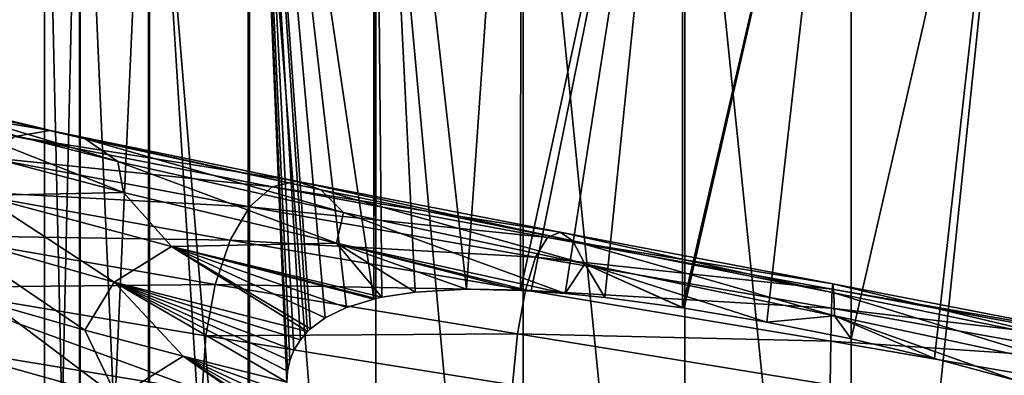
# Model space of a CAD drawing. Header units: metres. Extents: x -109 to 109, y -452 to 89.
# Tile 242 of 256: x -8.71 to 1.6, y -203.69 to -199.96. Entities that reach past the tile are written whole.
import ezdxf

# ---------------------------------------------------------------- set-up
doc = ezdxf.new("R2010")
doc.units = ezdxf.units.M
doc.layers.add('solid_K244270000C71_000_01', color=7, linetype='CONTINUOUS')
doc.layers.add('solid_k244270000c71_000_02', color=7, linetype='CONTINUOUS')

msp = doc.modelspace()

# ---------------------------------------------------------------- linework, layer by layer
at = {"layer": 'solid_K244270000C71_000_01'}
for points in [[(0, -203.305145, 857.971497), (0, -195.322647, 857.942871), (1.744606, -195.701401, 858.132751)], [(0.871385, -203.508911, 858.012634), (0, -203.305145, 857.971497), (1.744606, -195.701401, 858.132751)], [(1.7302, -203.742538, 858.141418), (0.871385, -203.508911, 858.012634), (1.744606, -195.701401, 858.132751)], [(0, -195.792557, 874.95752), (0, -212.800186, 874.606689), (1.767249, -195.798203, 874.771851)], [(0, -212.800186, 874.606689), (1.767249, -212.790771, 874.421204), (1.767249, -195.798203, 874.771851)], [(-0.182487, -202.82164, 856.988586), (-0.174711, -203.064484, 857.643982), (2.447986, -203.624161, 857.829651)], [(-0.182487, -202.82164, 856.988586), (2.447986, -203.624161, 857.829651), (2.556943, -203.379379, 857.184021)], [(-0.174711, -203.064484, 857.643982), (1.7302, -203.742538, 858.141418), (1.744717, -203.746811, 858.144348)], [(2.447986, -203.624161, 857.829651), (-0.174711, -203.064484, 857.643982), (1.744717, -203.746811, 858.144348)], [(-0.174711, -203.064484, 857.643982), (0, -203.305145, 857.971497), (0.871385, -203.508911, 858.012634)], [(-0.174711, -203.064484, 857.643982), (0.871385, -203.508911, 858.012634), (1.7302, -203.742538, 858.141418)]]:
    msp.add_3dface(points, dxfattribs=at)
at = {"layer": 'solid_k244270000c71_000_02'}
for points in [[(-6.320303, -194.036865, 860.724854), (-6.320303, -208.846725, 860.614868), (-7.364774, -196.179977, 862.218872)], [(-5.913722, -203.757736, 860.358032), (-6.320303, -208.846725, 860.614868), (-6.320303, -194.036865, 860.724854)], [(-5.907701, -203.641968, 860.354431), (-5.913722, -203.757736, 860.358032), (-6.320303, -194.036865, 860.724854)], [(-5.884015, -203.531952, 860.333618), (-5.907701, -203.641968, 860.354431), (-6.320303, -194.036865, 860.724854)], [(-5.840766, -203.423569, 860.294373), (-5.884015, -203.531952, 860.333618), (-6.320303, -194.036865, 860.724854)], [(-5.772418, -203.313736, 860.232361), (-5.840766, -203.423569, 860.294373), (-6.320303, -194.036865, 860.724854)], [(-5.696215, -203.226822, 860.164124), (-5.772418, -203.313736, 860.232361), (-6.320303, -194.036865, 860.724854)], [(-5.66744, -203.1996, 860.138733), (-5.696215, -203.226822, 860.164124), (-6.320303, -194.036865, 860.724854)], [(-5.51267, -203.085007, 860.005432), (-5.66744, -203.1996, 860.138733), (-6.320303, -194.036865, 860.724854)], [(-5.288996, -202.975311, 859.823059), (-5.51267, -203.085007, 860.005432), (-6.320303, -194.036865, 860.724854)], [(-5.001457, -202.886505, 859.605652), (-5.288996, -202.975311, 859.823059), (-6.320303, -194.036865, 860.724854)], [(-4.999055, -194.199829, 859.53833), (-5.001457, -202.886505, 859.605652), (-6.320303, -194.036865, 860.724854)], [(-4.980259, -202.881531, 859.590332), (-5.001457, -202.886505, 859.605652), (-4.999055, -194.199829, 859.53833)], [(-4.91833, -202.868011, 859.546143), (-4.980259, -202.881531, 859.590332), (-4.999055, -194.199829, 859.53833)], [(-4.568861, -202.81456, 859.311768), (-4.91833, -202.868011, 859.546143), (-4.999055, -194.199829, 859.53833)], [(-4.032805, -202.784912, 858.997437), (-4.568861, -202.81456, 859.311768), (-4.999055, -194.199829, 859.53833)], [(-3.458888, -194.565521, 858.658752), (-4.032805, -202.784912, 858.997437), (-4.999055, -194.199829, 859.53833)], [(-3.458888, -194.565521, 858.658752), (-3.465014, -202.796997, 858.717957), (-4.032805, -202.784912, 858.997437)], [(-1.767249, -194.942474, 858.119019), (-3.465014, -202.796997, 858.717957), (-3.458888, -194.565521, 858.658752)], [(-1.767249, -194.942474, 858.119019), (-3.354235, -202.803101, 858.669373), (-3.465014, -202.796997, 858.717957)], [(-1.767249, -194.942474, 858.119019), (-2.998596, -202.829315, 858.525635), (-3.354235, -202.803101, 858.669373)], [(-1.767249, -194.942474, 858.119019), (-2.581377, -202.871017, 858.379944), (-2.998596, -202.829315, 858.525635)], [(-1.767249, -194.942474, 858.119019), (-1.767502, -202.978958, 858.162659), (-2.581377, -202.871017, 858.379944)], [(-1.767249, -194.942474, 858.119019), (0, -195.322647, 857.942871), (-1.767502, -202.978958, 858.162659)], [(-1.751655, -202.981354, 858.159241), (-1.767502, -202.978958, 858.162659), (0, -195.322647, 857.942871)], [(-0.884638, -203.127548, 858.02063), (-1.751655, -202.981354, 858.159241), (0, -195.322647, 857.942871)], [(-0.884638, -203.127548, 858.02063), (0, -195.322647, 857.942871), (0, -203.305145, 857.971497)], [(-4.980319, -195.841583, 873.346313), (-3.437735, -212.763428, 873.881409), (-3.437735, -195.814651, 874.231628)], [(-3.437735, -195.814651, 874.231628), (-1.744606, -212.791046, 874.425964), (-1.744606, -195.79808, 874.776672)], [(-3.437735, -195.814651, 874.231628), (-3.437735, -212.763428, 873.881409), (-1.744606, -212.791046, 874.425964)], [(-1.744606, -195.79808, 874.776672), (0, -212.800186, 874.606689), (0, -195.792557, 874.95752)], [(-1.744606, -195.79808, 874.776672), (-1.744606, -212.791046, 874.425964), (0, -212.800186, 874.606689)], [(-8.079568, -195.970703, 869.100098), (-7.353192, -212.585632, 870.375793), (-7.353192, -195.921356, 870.723145)], [(-7.353192, -195.921356, 870.723145), (-6.304805, -212.658417, 871.810974), (-6.304805, -195.87767, 872.159546)], [(-7.353192, -195.921356, 870.723145), (-7.353192, -212.585632, 870.375793), (-6.304805, -212.658417, 871.810974)], [(-6.304805, -195.87767, 872.159546), (-4.980319, -212.718552, 872.996826), (-4.980319, -195.841583, 873.346313)], [(-6.304805, -195.87767, 872.159546), (-6.304805, -212.658417, 871.810974), (-4.980319, -212.718552, 872.996826)], [(-4.980319, -195.841583, 873.346313), (-4.980319, -212.718552, 872.996826), (-3.437735, -212.763428, 873.881409)], [(-8.454546, -196.077652, 865.583496), (-8.452125, -212.415283, 867.016907), (-8.452125, -196.023575, 867.361511)], [(-8.452125, -196.023575, 867.361511), (-8.079568, -212.503387, 868.754089), (-8.079568, -195.970703, 869.100098)], [(-8.452125, -196.023575, 867.361511), (-8.452125, -212.415283, 867.016907), (-8.079568, -212.503387, 868.754089)], [(-8.079568, -195.970703, 869.100098), (-8.079568, -212.503387, 868.754089), (-7.353192, -212.585632, 870.375793)], [(-8.454546, -196.077652, 865.583496), (-8.454546, -212.32518, 865.240295), (-8.452125, -212.415283, 867.016907)], [(-8.086726, -196.130554, 863.843872), (-8.454546, -212.32518, 865.240295), (-8.454546, -196.077652, 865.583496)], [(-8.086726, -196.130554, 863.843872), (-8.086726, -212.23703, 863.502136), (-8.454546, -212.32518, 865.240295)], [(-7.364774, -196.179977, 862.218872), (-8.086726, -212.23703, 863.502136), (-8.086726, -196.130554, 863.843872)], [(-7.364774, -196.179977, 862.218872), (-7.364774, -212.154678, 861.878479), (-8.086726, -212.23703, 863.502136)], [(-6.320303, -208.846725, 860.614868), (-7.364774, -212.154678, 861.878479), (-7.364774, -196.179977, 862.218872)], [(-10.714467, -200.588623, 860.355347), (-8.395606, -201.120346, 858.649109), (-11.185419, -200.655701, 859.817566)], [(-8.395606, -201.120346, 858.649109), (-8.764633, -201.183792, 858.03656), (-11.185419, -200.655701, 859.817566)], [(-8.026713, -201.20723, 859.258789), (-8.395606, -201.120346, 858.649109), (-10.714467, -200.588623, 860.355347)], [(-10.243686, -200.673264, 860.890747), (-8.026713, -201.20723, 859.258789), (-10.714467, -200.588623, 860.355347)], [(-10.243686, -200.673264, 860.890747), (-9.807182, -200.910278, 861.384583), (-7.68468, -201.445084, 859.821167)], [(-10.243686, -200.673264, 860.890747), (-7.68468, -201.445084, 859.821167), (-8.026713, -201.20723, 859.258789)], [(-9.807182, -200.910278, 861.384583), (-9.623832, -201.240402, 861.969421), (-7.625821, -201.770386, 860.439514)], [(-7.68468, -201.445084, 859.821167), (-9.807182, -200.910278, 861.384583), (-7.625821, -201.770386, 860.439514)], [(-8.764633, -201.183792, 858.03656), (-6.069238, -201.7108, 856.709595), (-9.107067, -201.396927, 857.46521)], [(-8.395606, -201.120346, 858.649109), (-5.813699, -201.650848, 857.377747), (-8.764633, -201.183792, 858.03656)], [(-5.813699, -201.650848, 857.377747), (-6.069238, -201.7108, 856.709595), (-8.764633, -201.183792, 858.03656)], [(-5.558252, -201.740204, 858.042603), (-5.813699, -201.650848, 857.377747), (-8.395606, -201.120346, 858.649109)], [(-8.026713, -201.20723, 859.258789), (-5.558252, -201.740204, 858.042603), (-8.395606, -201.120346, 858.649109)], [(-9.113247, -201.801834, 862.084106), (-7.625821, -201.770386, 860.439514), (-9.623832, -201.240402, 861.969421)], [(-8.026713, -201.20723, 859.258789), (-7.68468, -201.445084, 859.821167), (-5.321404, -201.979401, 858.655579)], [(-8.026713, -201.20723, 859.258789), (-5.321404, -201.979401, 858.655579), (-5.558252, -201.740204, 858.042603)], [(-9.107067, -201.396927, 857.46521), (-6.306364, -201.919495, 856.086182), (-9.398391, -201.753235, 856.975281)], [(-6.069238, -201.7108, 856.709595), (-6.306364, -201.919495, 856.086182), (-9.107067, -201.396927, 857.46521)], [(-7.68468, -201.445084, 859.821167), (-7.625821, -201.770386, 860.439514), (-5.39308, -202.300201, 859.281372)], [(-5.321404, -201.979401, 858.655579), (-7.68468, -201.445084, 859.821167), (-5.39308, -202.300201, 859.281372)], [(-6.069238, -201.7108, 856.709595), (-3.183855, -202.24173, 855.87561), (-6.306364, -201.919495, 856.086182)], [(-5.813699, -201.650848, 857.377747), (-3.049802, -202.184921, 856.578491), (-6.069238, -201.7108, 856.709595)], [(-3.049802, -202.184921, 856.578491), (-3.183855, -202.24173, 855.87561), (-6.069238, -201.7108, 856.709595)], [(-2.915797, -202.276764, 857.277649), (-3.049802, -202.184921, 856.578491), (-5.813699, -201.650848, 857.377747)], [(-5.558252, -201.740204, 858.042603), (-2.915797, -202.276764, 857.277649), (-5.813699, -201.650848, 857.377747)], [(-9.398391, -201.753235, 856.975281), (-6.508096, -202.270569, 855.551575), (-9.622993, -202.221741, 856.59259)], [(-9.113247, -201.801834, 862.084106), (-9.530501, -202.194702, 862.840027), (-7.725495, -202.710159, 861.335815)], [(-6.306364, -201.919495, 856.086182), (-6.508096, -202.270569, 855.551575), (-9.398391, -201.753235, 856.975281)], [(-7.124215, -202.335037, 860.627075), (-7.625821, -201.770386, 860.439514), (-9.113247, -201.801834, 862.084106)], [(-7.124215, -202.335037, 860.627075), (-9.113247, -201.801834, 862.084106), (-7.725495, -202.710159, 861.335815)], [(-7.124215, -202.335037, 860.627075), (-5.39308, -202.300201, 859.281372), (-7.625821, -201.770386, 860.439514)], [(-5.558252, -201.740204, 858.042603), (-5.321404, -201.979401, 858.655579), (-2.791549, -202.517685, 857.922058)], [(-5.558252, -201.740204, 858.042603), (-2.791549, -202.517685, 857.922058), (-2.915797, -202.276764, 857.277649)], [(-6.306364, -201.919495, 856.086182), (-3.308249, -202.446762, 855.219482), (-6.508096, -202.270569, 855.551575)], [(-3.183855, -202.24173, 855.87561), (-3.308249, -202.446762, 855.219482), (-6.306364, -201.919495, 856.086182)], [(-5.321404, -201.979401, 858.655579), (-5.39308, -202.300201, 859.281372), (-2.998596, -202.829315, 858.525635)], [(-2.791549, -202.517685, 857.922058), (-5.321404, -201.979401, 858.655579), (-2.998596, -202.829315, 858.525635)], [(-9.622993, -202.221741, 856.59259), (-6.663626, -202.733368, 855.13385), (-9.767511, -202.766052, 856.339417)], [(-6.508096, -202.270569, 855.551575), (-6.663626, -202.733368, 855.13385), (-9.622993, -202.221741, 856.59259)], [(-9.530501, -202.194702, 862.840027), (-8.997428, -202.93782, 862.454895), (-8.031441, -203.211456, 861.660461)], [(-7.725495, -202.710159, 861.335815), (-9.530501, -202.194702, 862.840027), (-8.031441, -203.211456, 861.660461)], [(-3.049802, -202.184921, 856.578491), (-0.190874, -202.727478, 856.2771), (-3.183855, -202.24173, 855.87561)], [(-0.182487, -202.82164, 856.988586), (-0.190874, -202.727478, 856.2771), (-3.049802, -202.184921, 856.578491)], [(-2.915797, -202.276764, 857.277649), (-0.182487, -202.82164, 856.988586), (-3.049802, -202.184921, 856.578491)], [(-7.124215, -202.335037, 860.627075), (-7.725495, -202.710159, 861.335815), (-5.696215, -203.226822, 860.164124)], [(-7.124215, -202.335037, 860.627075), (-4.91833, -202.868011, 859.546143), (-5.39308, -202.300201, 859.281372)], [(-7.124215, -202.335037, 860.627075), (-5.696215, -203.226822, 860.164124), (-5.66744, -203.1996, 860.138733)], [(-7.124215, -202.335037, 860.627075), (-5.66744, -203.1996, 860.138733), (-5.51267, -203.085007, 860.005432)], [(-7.124215, -202.335037, 860.627075), (-5.51267, -203.085007, 860.005432), (-5.288996, -202.975311, 859.823059)], [(-7.124215, -202.335037, 860.627075), (-5.288996, -202.975311, 859.823059), (-5.001457, -202.886505, 859.605652)], [(-7.124215, -202.335037, 860.627075), (-5.001457, -202.886505, 859.605652), (-4.980259, -202.881531, 859.590332)], [(-7.124215, -202.335037, 860.627075), (-4.980259, -202.881531, 859.590332), (-4.91833, -202.868011, 859.546143)], [(-6.508096, -202.270569, 855.551575), (-3.414075, -202.793793, 854.656555), (-6.663626, -202.733368, 855.13385)], [(-3.308249, -202.446762, 855.219482), (-3.414075, -202.793793, 854.656555), (-6.508096, -202.270569, 855.551575)], [(-5.39308, -202.300201, 859.281372), (-4.91833, -202.868011, 859.546143), (-4.568861, -202.81456, 859.311768)], [(-5.39308, -202.300201, 859.281372), (-4.568861, -202.81456, 859.311768), (-4.032805, -202.784912, 858.997437)], [(-5.39308, -202.300201, 859.281372), (-4.032805, -202.784912, 858.997437), (-3.465014, -202.796997, 858.717957)], [(-5.39308, -202.300201, 859.281372), (-3.465014, -202.796997, 858.717957), (-3.354235, -202.803101, 858.669373)], [(-5.39308, -202.300201, 859.281372), (-3.354235, -202.803101, 858.669373), (-2.998596, -202.829315, 858.525635)], [(-3.183855, -202.24173, 855.87561), (-0.199264, -202.781738, 855.56134), (-3.308249, -202.446762, 855.219482)], [(-0.190874, -202.727478, 856.2771), (-0.199264, -202.781738, 855.56134), (-3.183855, -202.24173, 855.87561)], [(-2.915797, -202.276764, 857.277649), (-2.791549, -202.517685, 857.922058), (-0.174711, -203.064484, 857.643982)], [(-2.915797, -202.276764, 857.277649), (-0.174711, -203.064484, 857.643982), (-0.182487, -202.82164, 856.988586)], [(-3.308249, -202.446762, 855.219482), (-0.207049, -202.984116, 854.892944), (-3.414075, -202.793793, 854.656555)], [(-0.199264, -202.781738, 855.56134), (-0.207049, -202.984116, 854.892944), (-3.308249, -202.446762, 855.219482)], [(-2.791549, -202.517685, 857.922058), (-2.998596, -202.829315, 858.525635), (-2.581377, -202.871017, 858.379944)], [(-2.791549, -202.517685, 857.922058), (-2.581377, -202.871017, 858.379944), (-1.767502, -202.978958, 858.162659)], [(-2.791549, -202.517685, 857.922058), (-1.767502, -202.978958, 858.162659), (-1.751655, -202.981354, 858.159241)], [(-2.791549, -202.517685, 857.922058), (-1.751655, -202.981354, 858.159241), (-0.884638, -203.127548, 858.02063)], [(-0.174711, -203.064484, 857.643982), (-2.791549, -202.517685, 857.922058), (-0.884638, -203.127548, 858.02063)], [(-6.663626, -202.733368, 855.13385), (-6.7637, -203.271957, 854.857422), (-9.767511, -202.766052, 856.339417)], [(-7.725495, -202.710159, 861.335815), (-8.031441, -203.211456, 861.660461), (-7.001275, -203.484375, 860.960022)], [(-7.725495, -202.710159, 861.335815), (-5.913722, -203.757736, 860.358032), (-5.907701, -203.641968, 860.354431)], [(-7.725495, -202.710159, 861.335815), (-7.001275, -203.484375, 860.960022), (-5.913722, -203.757736, 860.358032)], [(-7.725495, -202.710159, 861.335815), (-5.907701, -203.641968, 860.354431), (-5.884015, -203.531952, 860.333618)], [(-7.725495, -202.710159, 861.335815), (-5.884015, -203.531952, 860.333618), (-5.840766, -203.423569, 860.294373)], [(-7.725495, -202.710159, 861.335815), (-5.840766, -203.423569, 860.294373), (-5.772418, -203.313736, 860.232361)], [(-7.725495, -202.710159, 861.335815), (-5.772418, -203.313736, 860.232361), (-5.696215, -203.226822, 860.164124)], [(-6.663626, -202.733368, 855.13385), (-3.495664, -203.252441, 854.216492), (-6.7637, -203.271957, 854.857422)], [(-3.414075, -202.793793, 854.656555), (-3.495664, -203.252441, 854.216492), (-6.663626, -202.733368, 855.13385)], [(-0.190874, -202.727478, 856.2771), (2.674455, -203.283295, 856.482483), (-0.199264, -202.781738, 855.56134)], [(2.556943, -203.379379, 857.184021), (2.674455, -203.283295, 856.482483), (-0.190874, -202.727478, 856.2771)], [(-0.182487, -202.82164, 856.988586), (2.556943, -203.379379, 857.184021), (-0.190874, -202.727478, 856.2771)], [(-9.767511, -202.766052, 856.339417), (-6.802256, -203.850143, 854.74823), (-9.821968, -203.349411, 856.240295)], [(-9.767511, -202.766052, 856.339417), (-6.7637, -203.271957, 854.857422), (-6.802256, -203.850143, 854.74823)], [(-3.414075, -202.793793, 854.656555), (-0.213672, -203.328552, 854.31897), (-3.495664, -203.252441, 854.216492)], [(-0.207049, -202.984116, 854.892944), (-0.213672, -203.328552, 854.31897), (-3.414075, -202.793793, 854.656555)], [(-0.199264, -202.781738, 855.56134), (2.79201, -203.335785, 855.776245), (-0.207049, -202.984116, 854.892944)], [(2.674455, -203.283295, 856.482483), (2.79201, -203.335785, 855.776245), (-0.199264, -202.781738, 855.56134)], [(-9.503821, -203.411575, 862.779541), (-7.691593, -203.918167, 861.275208), (-8.997428, -202.93782, 862.454895)], [(-7.691593, -203.918167, 861.275208), (-8.031441, -203.211456, 861.660461), (-8.997428, -202.93782, 862.454895)], [(-0.207049, -202.984116, 854.892944), (2.901094, -203.536713, 855.116272), (-0.213672, -203.328552, 854.31897)], [(2.79201, -203.335785, 855.776245), (2.901094, -203.536713, 855.116272), (-0.207049, -202.984116, 854.892944)], [(-0.174711, -203.064484, 857.643982), (-0.884638, -203.127548, 858.02063), (0, -203.305145, 857.971497)], [(-7.691593, -203.918167, 861.275208), (-7.001275, -203.484375, 860.960022), (-8.031441, -203.211456, 861.660461)], [(-3.495664, -203.252441, 854.216492), (-3.548162, -203.787064, 853.924988), (-6.7637, -203.271957, 854.857422)], [(-3.495664, -203.252441, 854.216492), (-0.218778, -203.78479, 853.869873), (-3.548162, -203.787064, 853.924988)], [(-0.213672, -203.328552, 854.31897), (-0.218778, -203.78479, 853.869873), (-3.495664, -203.252441, 854.216492)], [(-9.821968, -203.349411, 856.240295), (-6.802256, -203.850143, 854.74823), (-9.768506, -203.933136, 856.302856)], [(-6.7637, -203.271957, 854.857422), (-3.548162, -203.787064, 853.924988), (-6.802256, -203.850143, 854.74823)], [(-0.213672, -203.328552, 854.31897), (2.993896, -203.880157, 854.54895), (-0.218778, -203.78479, 853.869873)], [(2.901094, -203.536713, 855.116272), (2.993896, -203.880157, 854.54895), (-0.213672, -203.328552, 854.31897)], [(-9.041045, -204.160583, 861.953125), (-7.691593, -203.918167, 861.275208), (-9.503821, -203.411575, 862.779541)], [(-7.691593, -203.918167, 861.275208), (-5.658611, -204.424118, 860.10675), (-7.001275, -203.484375, 860.960022)], [(-7.001275, -203.484375, 860.960022), (-5.658611, -204.424118, 860.10675), (-5.712677, -204.343063, 860.157227)], [(-7.001275, -203.484375, 860.960022), (-5.712677, -204.343063, 860.157227), (-5.809998, -204.164948, 860.250916)], [(-7.001275, -203.484375, 860.960022), (-5.809998, -204.164948, 860.250916), (-5.86885, -204.013779, 860.309753)], [(-7.001275, -203.484375, 860.960022), (-5.86885, -204.013779, 860.309753), (-5.901734, -203.878662, 860.344055)], [(-7.001275, -203.484375, 860.960022), (-5.901734, -203.878662, 860.344055), (-5.913722, -203.757736, 860.358032)]]:
    msp.add_3dface(points, dxfattribs=at)

doc.saveas('drawing.dxf')
